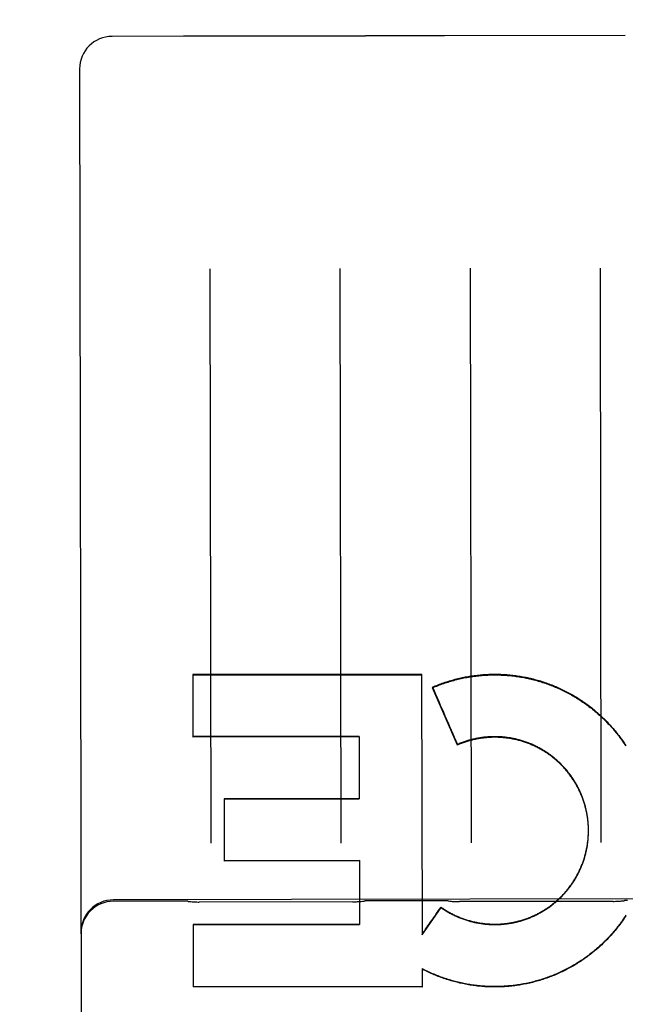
# Model space of a CAD drawing. Header units: inches. Extents: x 0 to 225, y 0 to 145.
# Tile 54 of 104: x 68.672 to 69.253, y 104.028 to 104.974. Entities that reach past the tile are written whole.
import ezdxf

# ---------------------------------------------------------------- set-up
doc = ezdxf.new("R2010")
doc.units = ezdxf.units.IN
doc.header["$LTSCALE"] = 12.3497320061
doc.header["$MEASUREMENT"] = 0
doc.linetypes.add('HIDDEN', pattern=[0.2, 0.1, -0.1])
doc.layers.get('0').update_dxf_attribs({"linetype": 'CONTINUOUS'})
for name, color, linetype in [('02___PRT_ALL_AXES', 7, 'CONTINUOUS'), ('DEFAULT_2', 8, 'HIDDEN'), ('DIMENSIONS', 7, 'CONTINUOUS')]:
    doc.layers.add(name, color=color, linetype=linetype)
doc.styles.get("Standard").update_dxf_attribs({"font": 'txt', "width": 0.8})
doc.dimstyles.new('DIMSTYLE_3', dxfattribs={"dimtxt": 1.030245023, "dimasz": 1.3208269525, "dimexe": 0.09, "dimexo": 0.07, "dimgap": 0.039, "dimtad": 0, "dimtih": 1, "dimtoh": 1, "dimzin": 4, "dimdsep": 46, "dimtxsty": 'Standard', "dimblk": '_FILLED', "dimblk1": '_FILLED', "dimblk2": '_FILLED', "dimcen": 0.09, "dimadec": 0, "dimazin": 0, "dimtfac": 1, "dimtofl": 0, "dimtmove": 0, "dimatfit": 3, "dimldrblk": '_FILLED', "dimfxl": 0, "dimtolj": 1, "dimtzin": 4, "dimarcsym": 0})

# ---------------------------------------------------------------- blocks, each defined once
blk = doc.blocks.new('_FILLED')
at = {"color": 0, "linetype": 'ByBlock'}
blk.add_solid([(0, 0), (-1, 0.2), (-1, -0.2)], dxfattribs=at)
blk = doc.blocks.new('*D17')
at = {"layer": 'DIMENSIONS', "color": 2, "linetype": 'Continuous'}
for p, q in [((61.3727230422, 105.0716635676), (61.3727230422, 109.4011328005)), ((61.3727230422, 109.4011328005), (62.5086342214, 109.4011328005)), ((61.3727230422, 103.9466635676), (61.3727230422, 101.3050096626))]:
    blk.add_line(p, q, dxfattribs=at)
at = {"layer": 'DIMENSIONS', "color": 2, "linetype": 'Continuous', "xscale": 1.3208269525, "yscale": 1.3208269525, "zscale": 1.3208269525}
for p, rotation in [((61.3727230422, 105.0716635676), 270), ((61.3727230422, 103.9466635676), 90)]:
    blk.add_blockref('_FILLED', p, dxfattribs=dict(at, rotation=rotation))
at = {"layer": 'DIMENSIONS', "color": 2, "linetype": 'Continuous', "insert": (63.0237567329, 109.916255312), "char_height": 1.030245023, "width": 3.2967840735, "attachment_point": 1, "line_spacing_factor": 0.9}
blk.add_mtext('1.13', dxfattribs=at)

msp = doc.modelspace()

# ---------------------------------------------------------------- linework, layer by layer
at = {"layer": '02___PRT_ALL_AXES', "color": 8, "linetype": 'HIDDEN'}
for p, q in [((68.829088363, 104.9584174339), (68.7603384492, 104.9583085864)), ((69.0033769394, 104.9586872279), (68.8297995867, 104.9584124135)), ((69.0790880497, 104.9588132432), (69.0040881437, 104.9586945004)), ((69.25337662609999, 104.9590830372), (69.0797992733, 104.9588082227)), ((69.5741511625, 104.1298202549), (68.7616521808, 104.1285338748)), ((68.83040433, 104.1272308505), (68.7616544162, 104.127122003)), ((68.9917684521, 104.126665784), (68.8440425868, 104.1264318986)), ((69.0804040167, 104.1276266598), (69.0054041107, 104.127507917)), ((69.2417681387, 104.1270615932), (69.09404227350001, 104.1268277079))]:
    msp.add_line(p, q, dxfattribs=at)
at = {"layer": 'DEFAULT_2', "color": 8, "linetype": 'HIDDEN'}
for p, q in [((68.8297995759, 104.9584124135), (68.829520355, 104.9584143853)), ((69.0036561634, 104.9586900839), (69.0033769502, 104.9586872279)), ((69.0797992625, 104.9588082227), (69.07952004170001, 104.9588101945)), ((68.7291379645, 104.9270091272), (68.7321386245, 103.0317425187)), ((68.8544420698, 104.7350301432), (68.855316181, 104.1829270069)), ((68.98031602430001, 104.1831249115), (68.9794419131, 104.7352280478)), ((69.1044417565, 104.7354259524), (69.1053158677, 104.1833228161)), ((69.230315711, 104.1835207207), (69.2294415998, 104.7356238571)), ((69.057695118, 104.3452955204), (68.837854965, 104.3450290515)), ((68.837854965, 104.3450290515), (68.8379503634, 104.2847738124)), ((68.8378560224, 104.3443611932), (69.05769617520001, 104.3446277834)), ((69.057695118, 104.3452955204), (69.0580912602, 104.0949092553)), ((69.0682151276, 104.3329488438), (69.0682161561, 104.3322992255)), ((69.0921361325, 104.2772786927), (69.0682161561, 104.3322992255)), ((68.9977892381, 104.285611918), (68.83794943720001, 104.2853588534)), ((68.9977901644, 104.285026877), (68.8379503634, 104.2847738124)), ((68.9977892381, 104.285611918), (68.9978845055, 104.2254394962)), ((69.0921352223, 104.2778536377), (69.0921361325, 104.2772786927)), ((68.9978836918, 104.2259534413), (68.8680438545, 104.2257478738)), ((68.8680438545, 104.2257478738), (68.86813900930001, 104.1656465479)), ((68.8680446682, 104.2252339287), (68.9978845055, 104.2254394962)), ((69.2179663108, 104.1975316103), (69.2179311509, 104.1989676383)), ((69.2179913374, 104.1965461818), (69.21796647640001, 104.1979855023)), ((69.2179834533, 104.1926035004), (69.2180006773, 104.1940552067)), ((69.2180055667, 104.1955605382), (69.2179910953, 104.1970030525)), ((69.2180016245, 104.1935890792), (69.2180083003, 104.1953788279)), ((69.2180090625, 104.1948971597), (69.2180050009, 104.1960204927)), ((69.2180089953, 104.1945747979), (69.2180090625, 104.1948971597)), ((68.9979781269, 104.1663066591), (68.8681382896, 104.1661010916)), ((68.99797884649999, 104.1658521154), (68.86813900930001, 104.1656465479)), ((68.9979781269, 104.1663066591), (68.9980756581, 104.1047043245)), ((69.0580912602, 104.0949092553), (69.0763663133, 104.1210632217)), ((69.0763656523, 104.1214807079), (69.0763663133, 104.1210632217)), ((68.9980750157, 104.1051100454), (68.8382352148, 104.1048569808)), ((68.8382352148, 104.1048569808), (68.8383301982, 104.0448638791)), ((68.8382358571, 104.1044512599), (68.9980756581, 104.1047043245)), ((69.05814247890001, 104.0624200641), (69.0581704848, 104.044753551)), ((69.0630920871, 104.0595520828), (69.0581430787, 104.062041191)), ((69.0630914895, 104.0599295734), (69.0630920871, 104.0595520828)), ((69.0581704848, 104.044753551), (68.8383301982, 104.0448638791))]:
    msp.add_line(p, q, dxfattribs=at)
for points in [[(69.0682151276, 104.3329488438), (69.0695325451, 104.3335147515), (69.07085515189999, 104.3340679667), (69.0721830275, 104.3346085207), (69.0735159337, 104.335136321), (69.0748536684, 104.3356512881), (69.07619620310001, 104.3361534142), (69.07754351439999, 104.3366426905), (69.0788953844, 104.3371190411), (69.08025160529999, 104.3375823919), (69.0816121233, 104.338032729), (69.0829768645, 104.3384700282), (69.0843456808, 104.3388942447), (69.0857184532, 104.3393053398), (69.0870950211, 104.33970327), (69.0884751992, 104.3400879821), (69.089858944, 104.3404594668), (69.0912462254, 104.3408177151), (69.0926368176, 104.3411626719), (69.09403049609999, 104.3414942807), (69.0954272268, 104.3418125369), (69.0968269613, 104.3421174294), (69.0982295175, 104.3424089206), (69.09963474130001, 104.3426869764), (69.1010425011, 104.3429515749), (69.10245263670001, 104.3432026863), (69.1038650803, 104.3434403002), (69.1052797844, 104.3436644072), (69.10669652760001, 104.3438749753), (69.1081150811, 104.3440719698), (69.1095354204, 104.3442553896), (69.11095751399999, 104.3444252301), (69.11238115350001, 104.3445814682), (69.1138061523, 104.344724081), (69.11523241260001, 104.3448530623), (69.11665980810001, 104.3449684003), (69.1180882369, 104.345070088), (69.1195176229, 104.3451581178), (69.1209477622, 104.34523248), (69.1223784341, 104.345293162), (69.1238096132, 104.3453401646), (69.1252412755, 104.3453734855), (69.1266731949, 104.345393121), (69.1281051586, 104.3453990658), (69.1295371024, 104.3453913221), (69.1309689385, 104.3453698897), (69.1324005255, 104.3453347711), (69.13383175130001, 104.3452859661), (69.1352624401, 104.3452234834), (69.1366923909, 104.3451473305), (69.13812156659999, 104.3450575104), (69.1395499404, 104.3449540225), (69.1409772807, 104.3448368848), (69.1424033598, 104.3447061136), (69.14382813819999, 104.3445617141), (69.145251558, 104.3444036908), (69.1466734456, 104.3442320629), (69.1480936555, 104.3440468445), (69.1495120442, 104.3438480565), (69.15092843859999, 104.3436357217), (69.1523427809, 104.343409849), (69.1537550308, 104.3431704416), (69.1551649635, 104.3429175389), (69.1565723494, 104.3426511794), (69.1579771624, 104.3423713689), (69.1593793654, 104.3420781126), (69.16077876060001, 104.3417714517), (69.162175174, 104.3414514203), (69.1635684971, 104.341118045), (69.1649585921, 104.3407713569), (69.1663453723, 104.3404113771), (69.1677287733, 104.3400381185), (69.1691085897, 104.3396516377), (69.1704846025, 104.3392519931), (69.1718567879, 104.3388391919), (69.17322512, 104.3384132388), (69.1745893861, 104.3379741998), (69.1759493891, 104.3375221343), (69.177305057, 104.3370570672), (69.178656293, 104.3365790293), (69.1800029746, 104.3360880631), (69.1813450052, 104.335584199), (69.1826822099, 104.335067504), (69.184014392, 104.3345380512), (69.18534152, 104.3339958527), (69.1866635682, 104.3334409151), (69.1879803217, 104.3328733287), (69.1892915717, 104.332293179), (69.1905972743, 104.3317004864), (69.1918973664, 104.3310952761), (69.1931916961, 104.3304776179), (69.19448013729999, 104.3298475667), (69.1957625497, 104.3292051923), (69.1970387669, 104.3285505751), (69.1983087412, 104.3278837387), (69.19957243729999, 104.3272046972), (69.2008296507, 104.3265135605), (69.2020801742, 104.3258104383), (69.2033239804, 104.3250953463), (69.2045610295, 104.3243683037), (69.2057911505, 104.32362941), (69.2070141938, 104.3228787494), (69.2082300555, 104.3221163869), (69.2094386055, 104.3213424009), (69.2106397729, 104.3205568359), (69.2118335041, 104.3197597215), (69.2130196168, 104.3189511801), (69.2141979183, 104.3181313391), (69.2153683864, 104.3173002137), (69.2165309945, 104.3164578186), (69.217685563, 104.3156042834), (69.2188319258, 104.3147397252), (69.2199700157, 104.3138641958), (69.221099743, 104.3129777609), (69.222221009, 104.3120804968), (69.223333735, 104.3111724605), (69.2244377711, 104.3102537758), (69.22553295, 104.3093245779), (69.2266192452, 104.308384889), (69.2276966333, 104.3074347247), (69.2287649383, 104.3064742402), (69.2298239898, 104.3055035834), (69.23087374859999, 104.3045227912), (69.2319141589, 104.3035319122), (69.2329451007, 104.3025310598), (69.23396647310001, 104.3015203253), (69.2349781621, 104.300499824), (69.2359800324, 104.2994696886), (69.2369720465, 104.2984299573), (69.2379541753, 104.2973806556), (69.2389262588, 104.296321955), (69.2398881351, 104.2952540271), (69.2408397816, 104.2941768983), (69.24178116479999, 104.2930906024), (69.24271215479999, 104.291995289), (69.2436326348, 104.290891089), (69.2445425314, 104.2897780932), (69.2454417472, 104.2886564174), (69.2463302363, 104.2875261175), (69.2472079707, 104.2863872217), (69.2480747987, 104.2852399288), (69.2489305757, 104.2840844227), (69.2497752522, 104.2829207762), (69.2506087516, 104.2817490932), (69.2514310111, 104.2805694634), (69.2522419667, 104.2793819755), (69.2530415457, 104.2781867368), (69.2538296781, 104.2769838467)], [(69.0682161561, 104.3322992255), (69.0695414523, 104.3328676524), (69.0708720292, 104.3334232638), (69.0722079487, 104.3339660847), (69.0735490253, 104.3344960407), (69.0748951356, 104.3350130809), (69.0762461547, 104.3355171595), (69.0776019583, 104.336008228), (69.0789624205, 104.3364862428), (69.08032741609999, 104.336951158), (69.0816968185, 104.3374029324), (69.0830705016, 104.3378415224), (69.0844483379, 104.3382668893), (69.0858302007, 104.3386789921), (69.0872159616, 104.3390777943), (69.08860549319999, 104.3394632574), (69.0899986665, 104.3398353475), (69.0913953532, 104.3401940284), (69.0927954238, 104.3405392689), (69.0941987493, 104.3408710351), (69.0956051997, 104.3411892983), (69.09701464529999, 104.3414940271), (69.0984269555, 104.3417851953), (69.0998420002, 104.3420627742), (69.1012596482, 104.3423267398), (69.1026797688, 104.342577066), (69.1041022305, 104.3428137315), (69.1055269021, 104.3430367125), (69.1069536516, 104.3432459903), (69.1083823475, 104.3434415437), (69.1098128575, 104.3436233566), (69.1112450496, 104.3437914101), (69.1126787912, 104.3439456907), (69.11411395, 104.3440861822), (69.1155503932, 104.3442128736), (69.1169879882, 104.3443257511), (69.118426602, 104.3444248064), (69.1198661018, 104.3445100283), (69.12130635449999, 104.3445814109), (69.12274722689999, 104.3446389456), (69.1241885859, 104.344682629), (69.1256302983, 104.3447124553), (69.1270722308, 104.3447284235), (69.1285142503, 104.3447305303), (69.1299562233, 104.3447187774), (69.1313980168, 104.3446931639), (69.1328394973, 104.3446536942), (69.1342805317, 104.3446003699), (69.13572098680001, 104.344533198), (69.1371607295, 104.3444521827), (69.1385996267, 104.3443573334), (69.1400375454, 104.3442486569), (69.1414743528, 104.3441261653), (69.14290991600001, 104.3439898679), (69.1443441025, 104.3438397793), (69.1457767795, 104.3436759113), (69.1472078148, 104.3434982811), (69.148637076, 104.3433069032), (69.1500644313, 104.3431017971), (69.1514897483, 104.3428829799), (69.1529128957, 104.3426504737), (69.1543337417, 104.3424042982), (69.1557521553, 104.3421444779), (69.157168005, 104.341871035), (69.1585811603, 104.3415839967), (69.1599914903, 104.3412833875), (69.161398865, 104.3409692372), (69.162803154, 104.3406415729), (69.1642042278, 104.3403004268), (69.1656019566, 104.3399458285), (69.1669962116, 104.3395778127), (69.16838686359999, 104.3391964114), (69.1697737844, 104.3388016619), (69.1711568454, 104.3383935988), (69.1725359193, 104.3379722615), (69.173910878, 104.3375376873), (69.1752815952, 104.337089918), (69.1766479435, 104.3366289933), (69.1780097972, 104.3361549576), (69.17936702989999, 104.3356678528), (69.1807195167, 104.3351677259), (69.1820671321, 104.3346546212), (69.1834097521, 104.3341285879), (69.184747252, 104.3335896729), (69.1860795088, 104.3330379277), (69.18740639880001, 104.3324734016), (69.1887278, 104.3318961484), (69.1900435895, 104.3313062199), (69.19135364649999, 104.3307036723), (69.1926578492, 104.3300885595), (69.1939560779, 104.32946094), (69.1952482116, 104.3288208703), (69.1965341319, 104.328168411), (69.197813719, 104.327503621), (69.1990868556, 104.3268265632), (69.2003534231, 104.3261372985), (69.2016133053, 104.3254358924), (69.20286638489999, 104.324722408), (69.2041125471, 104.3239969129), (69.2053516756, 104.3232594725), (69.206583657, 104.3225101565), (69.20780837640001, 104.3217490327), (69.2090257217, 104.3209761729), (69.2102355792, 104.3201916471), (69.2114378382, 104.3193955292), (69.21263238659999, 104.3185878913), (69.21381911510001, 104.3177688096), (69.2149979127, 104.3169383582), (69.2161686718, 104.3160966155), (69.21733128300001, 104.3152436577), (69.21848564, 104.3143795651), (69.219631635, 104.313504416), (69.2207691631, 104.312618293), (69.2218981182, 104.3117212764), (69.223018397, 104.3108134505), (69.2241298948, 104.3098948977), (69.2252325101, 104.3089657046), (69.2263261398, 104.3080259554), (69.22741068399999, 104.3070757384), (69.2284860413, 104.3061151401), (69.2295521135, 104.3051442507), (69.2306088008, 104.3041631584), (69.231656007, 104.3031719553), (69.2326936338, 104.3021707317), (69.2337215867, 104.3011595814), (69.2347397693, 104.3001385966), (69.235748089, 104.299107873), (69.2367464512, 104.2980675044), (69.2377347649, 104.2970175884), (69.2387129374, 104.2959582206), (69.23968087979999, 104.2948895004), (69.2406385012, 104.2938115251), (69.2415857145, 104.2927243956), (69.24252243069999, 104.2916282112), (69.2434485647, 104.2905230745), (69.24436402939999, 104.2894090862), (69.2452687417, 104.2882863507), (69.2461626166, 104.2871549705), (69.24704557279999, 104.2860150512), (69.24791752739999, 104.2848666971), (69.2487784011, 104.2837100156), (69.249628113, 104.2825451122), (69.2504665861, 104.2813720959), (69.2512937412, 104.2801910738), (69.25210950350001, 104.2790021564), (69.2529137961, 104.2778054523), (69.2537065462, 104.2766010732)], [(69.21793048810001, 104.1985167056), (69.2178851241, 104.1999492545), (69.217828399, 104.2009303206), (69.21776097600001, 104.2019107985), (69.2176828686, 104.2028905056), (69.2175940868, 104.2038692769), (69.21749464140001, 104.204847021), (69.2173845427, 104.2058236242), (69.2172638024, 104.2067989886), (69.2171324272, 104.2077730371), (69.2169904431, 104.2087455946), (69.2168378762, 104.2097164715), (69.2166747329, 104.2106856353), (69.21650101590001, 104.2116530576), (69.21631676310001, 104.2126185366), (69.2161220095, 104.2135818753), (69.2159167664, 104.2145430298), (69.215701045, 104.2155019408), (69.2154748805, 104.2164584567), (69.2152383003, 104.2174124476), (69.2149913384, 104.2183637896), (69.2147340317, 104.2193123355), (69.2144663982, 104.2202580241), (69.2141884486, 104.2212008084), (69.2139002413, 104.2221404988), (69.2136018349, 104.2230768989), (69.21329323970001, 104.2240099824), (69.2129744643, 104.2249397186), (69.2126455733, 104.2258659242), (69.2123066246, 104.2267884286), (69.2119576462, 104.2277071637), (69.2115986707, 104.2286220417), (69.2112297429, 104.2295329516), (69.2108508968, 104.2304398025), (69.21046219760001, 104.2313424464), (69.2100637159, 104.2322407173), (69.2096554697, 104.2331345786), (69.2092374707, 104.2340240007), (69.2088098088, 104.2349087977), (69.2083725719, 104.2357887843), (69.2079257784, 104.2366639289), (69.2074694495, 104.2375341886), (69.2070036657, 104.2383994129), (69.2065284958, 104.2392594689), (69.2060439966, 104.2401142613), (69.2055502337, 104.2409636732), (69.2050472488, 104.2418076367), (69.20453507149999, 104.2426460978), (69.2040138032, 104.2434788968), (69.2034835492, 104.2443058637), (69.20294432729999, 104.2451269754), (69.20239615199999, 104.2459422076), (69.2018391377, 104.2467513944), (69.2012733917, 104.2475543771), (69.20069895, 104.2483511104), (69.20011585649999, 104.2491415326), (69.19952419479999, 104.2499255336), (69.1989240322, 104.2507030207), (69.1983154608, 104.2514738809), (69.197698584, 104.2522379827), (69.197073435, 104.2529952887), (69.1964400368, 104.2537457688), (69.1957985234, 104.2544892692), (69.1951490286, 104.2552256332), (69.194491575, 104.25595484), (69.19382618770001, 104.2566768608), (69.1931529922, 104.257391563), (69.1924720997, 104.2580988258), (69.1917835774, 104.2587985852), (69.1910875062, 104.259490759), (69.190383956, 104.2601752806), (69.1896729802, 104.2608520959), (69.1889547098, 104.2615210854), (69.1882292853, 104.2621821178), (69.1874967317, 104.2628351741), (69.1867570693, 104.2634802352), (69.186010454, 104.2641171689), (69.1852570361, 104.2647458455), (69.1844968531, 104.2653662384), (69.1837299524, 104.265978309), (69.1829564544, 104.2665819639), (69.18217645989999, 104.267177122), (69.1813900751, 104.2677637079), (69.18059742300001, 104.26834163), (69.1797985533, 104.2689108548), (69.1789935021, 104.2694713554), (69.1781824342, 104.2700230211), (69.1773655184, 104.2705657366), (69.1765427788, 104.2710994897), (69.1757142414, 104.2716242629), (69.17488006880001, 104.2721399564), (69.1740404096, 104.2726464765), (69.17319533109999, 104.2731437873), (69.1723449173, 104.2736318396), (69.17148926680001, 104.2741105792), (69.1706284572, 104.2745799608), (69.169762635, 104.2750399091), (69.1688919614, 104.2754903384), (69.1680164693, 104.2759312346), (69.1671361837, 104.2763625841), (69.1662512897, 104.2767842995), (69.16536196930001, 104.2771962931), (69.1644682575, 104.2775985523), (69.16357020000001, 104.2779910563), (69.1626679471, 104.2783737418), (69.1617616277, 104.278746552), (69.1608513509, 104.2791094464), (69.1599372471, 104.2794623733), (69.1590193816, 104.2798053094), (69.1580978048, 104.2801382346), (69.1571726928, 104.2804610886), (69.1562442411, 104.280773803), (69.1553124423, 104.2810763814), (69.1543772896, 104.2813688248), (69.1534389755, 104.2816510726), (69.1524976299, 104.2819230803), (69.1515534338, 104.2821848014), (69.1506065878, 104.282436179), (69.14965716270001, 104.2826772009), (69.1487052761, 104.2829078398), (69.1477509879, 104.2831280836), (69.1467943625, 104.2833379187), (69.1458355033, 104.2835373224), (69.1448744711, 104.2837262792), (69.1439114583, 104.2839047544), (69.1429466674, 104.2840727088), (69.1419801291, 104.2842301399), (69.1410118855, 104.2843770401), (69.1400421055, 104.2845133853), (69.1390709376, 104.2846391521), (69.1380984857, 104.2847543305), (69.1371248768, 104.2848589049), (69.1361501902, 104.2849528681), (69.13517448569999, 104.2850362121), (69.1341979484, 104.2851089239), (69.1332207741, 104.2851709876), (69.13224298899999, 104.2852224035), (69.131264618, 104.2852631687), (69.1302858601, 104.2852932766), (69.1293069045, 104.2853127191), (69.1283278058, 104.2853214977), (69.1273486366, 104.2853196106), (69.1263695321, 104.2853070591), (69.1253906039, 104.2852838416), (69.1244119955, 104.2852499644), (69.1234338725, 104.2852054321), (69.1224562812, 104.2851502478), (69.1214792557, 104.2850844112), (69.1205029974, 104.2850079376), (69.11952770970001, 104.2849208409), (69.1185534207, 104.2848231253), (69.1175801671, 104.2847147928), (69.1166081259, 104.2845958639), (69.1156374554, 104.2844663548), (69.11466824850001, 104.2843262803), (69.1137006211, 104.2841756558), (69.1127346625, 104.2840144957), (69.1117704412, 104.2838428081), (69.11080813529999, 104.283660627), (69.1098479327, 104.2834679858), (69.1088898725, 104.2832648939), (69.1079340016, 104.2830513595), (69.10698048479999, 104.2828274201), (69.1060294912, 104.2825931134), (69.1050810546, 104.2823484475), (69.1041351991, 104.2820934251), (69.1031921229, 104.2818280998), (69.1022519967, 104.2815525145), (69.1013149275, 104.2812667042), (69.1003810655, 104.2809707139), (69.0994504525, 104.2806645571), (69.09852311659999, 104.2803482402), (69.09759924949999, 104.2800218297), (69.0966790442, 104.2796853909), (69.0957625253, 104.2793389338), (69.0948497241, 104.2789824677), (69.0939408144, 104.2786160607), (69.0930360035, 104.278239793), (69.0921352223, 104.2778536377)], [(69.21788387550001, 104.1995013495), (69.2178264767, 104.2004854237), (69.21775830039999, 104.2014688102), (69.21767935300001, 104.2024513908), (69.2175896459, 104.2034330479), (69.2174891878, 104.2044136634), (69.2173779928, 104.2053931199), (69.21725607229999, 104.2063712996), (69.2171234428, 104.2073480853), (69.2169801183, 104.2083233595), (69.216826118, 104.2092970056), (69.2166614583, 104.2102689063), (69.2164861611, 104.2112389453), (69.2163002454, 104.2122070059), (69.2161037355, 104.2131729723), (69.2158966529, 104.2141367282), (69.21567902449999, 104.2150981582), (69.2154508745, 104.2160571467), (69.2152122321, 104.2170135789), (69.2149631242, 104.2179673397), (69.21470358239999, 104.2189183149), (69.2144336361, 104.2198663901), (69.2141533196, 104.220811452), (69.2138626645, 104.2217533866), (69.21356170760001, 104.2226920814), (69.2132504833, 104.2236274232), (69.21292903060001, 104.2245593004), (69.2125973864, 104.2254876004), (69.2122555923, 104.2264122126), (69.2119036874, 104.2273330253), (69.2115417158, 104.2282499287), (69.2111697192, 104.229162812), (69.2107877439, 104.2300715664), (69.2103958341, 104.2309760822), (69.2099940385, 104.2318762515), (69.2095824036, 104.2327719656), (69.2091609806, 104.2336631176), (69.2087298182, 104.2345495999), (69.20828897, 104.235431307), (69.20783848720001, 104.2363081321), (69.2073784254, 104.2371799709), (69.2069088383, 104.2380467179), (69.2064297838, 104.23890827), (69.2059413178, 104.2397645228), (69.2054435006, 104.2406153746), (69.2049363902, 104.2414607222), (69.2044200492, 104.2423004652), (69.2038945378, 104.2431345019), (69.2033599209, 104.2439627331), (69.2028162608, 104.2447850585), (69.20226362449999, 104.2456013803), (69.2017020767, 104.2464115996), (69.2011316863, 104.2472156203), (69.2005525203, 104.2480133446), (69.1999646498, 104.2488046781), (69.1993681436, 104.2495895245), (69.1987630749, 104.2503677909), (69.1981495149, 104.2511393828), (69.1975275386, 104.2519042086), (69.1968972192, 104.2526621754), (69.1962586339, 104.2534131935), (69.1956118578, 104.2541571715), (69.19495696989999, 104.2548940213), (69.1942940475, 104.2556236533), (69.1936231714, 104.2563459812), (69.1929444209, 104.2570609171), (69.1922578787, 104.2577683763), (69.1915636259, 104.2584682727), (69.1908617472, 104.2591605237), (69.19015232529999, 104.2598450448), (69.18943544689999, 104.2605217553), (69.1887111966, 104.2611905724), (69.1879796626, 104.2618514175), (69.1872409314, 104.2625042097), (69.186495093, 104.2631488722), (69.1857422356, 104.2637853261), (69.18498245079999, 104.2644134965), (69.1842158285, 104.2650333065), (69.183442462, 104.2656446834), (69.1826624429, 104.2662475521), (69.1818758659, 104.2668418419), (69.1810828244, 104.2674274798), (69.1802834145, 104.2680043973), (69.1794777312, 104.2685725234), (69.1786658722, 104.2691317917), (69.1778479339, 104.2696821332), (69.1770240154, 104.2702234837), (69.1761942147, 104.2707557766), (69.17535863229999, 104.2712789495), (69.1745173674, 104.2717929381), (69.1736705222, 104.2722976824), (69.1728181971, 104.27279312), (69.1719604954, 104.2732791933), (69.1710975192, 104.2737558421), (69.1702293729, 104.2742230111), (69.16935615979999, 104.2746806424), (69.1684779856, 104.2751286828), (69.1675949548, 104.2755670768), (69.1667071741, 104.2759957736), (69.1658147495, 104.2764147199), (69.1649177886, 104.2768238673), (69.16401639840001, 104.2772231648), (69.1631106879, 104.2776125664), (69.16220076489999, 104.2779920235), (69.1612867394, 104.2783614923), (69.1603687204, 104.2787209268), (69.1594468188, 104.2790702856), (69.1585211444, 104.2794095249), (69.1575918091, 104.2797386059), (69.1566589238, 104.2800574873), (69.1557226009, 104.2803661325), (69.1547829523, 104.2806645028), (69.1538400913, 104.2809525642), (69.1528941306, 104.2812302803), (69.1519451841, 104.2814976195), (69.1509933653, 104.2817545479), (69.1500387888, 104.2820010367), (69.1490815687, 104.2822370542), (69.1481218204, 104.2824625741), (69.1471596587, 104.2826775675), (69.14619519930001, 104.2828820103), (69.1452285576, 104.2830758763), (69.1442598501, 104.2832591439), (69.14328919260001, 104.2834317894), (69.1423167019, 104.2835937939), (69.1413424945, 104.2837451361), (69.1403666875, 104.2838857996), (69.1393893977, 104.2840157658), (69.13841074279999, 104.2841350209), (69.13743083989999, 104.2842435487), (69.1364498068, 104.2843413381), (69.1354677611, 104.2844283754), (69.1344848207, 104.2845046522), (69.1335011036, 104.2845701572), (69.1325167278, 104.2846248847), (69.1315318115, 104.2846688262), (69.13054647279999, 104.2847019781), (69.12956083, 104.2847243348), (69.12857500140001, 104.2847358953), (69.1275891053, 104.2847366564), (69.12660326, 104.28472662), (69.12561758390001, 104.2847057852), (69.1246321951, 104.2846741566), (69.123647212, 104.284631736), (69.12266275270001, 104.2845785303), (69.1216789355, 104.2845145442), (69.1206958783, 104.2844397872), (69.1197136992, 104.2843542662), (69.11873251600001, 104.2842579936), (69.11775244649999, 104.2841509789), (69.11677360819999, 104.2840332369), (69.1157961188, 104.2839047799), (69.1148200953, 104.2837656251), (69.11384565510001, 104.2836157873), (69.1128729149, 104.2834552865), (69.1119019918, 104.2832841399), (69.1109330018, 104.2831023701), (69.1099660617, 104.2829099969), (69.1090012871, 104.2827070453), (69.1080387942, 104.2824935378), (69.10707869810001, 104.2822695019), (69.1061211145, 104.2820349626), (69.1051661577, 104.2817899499), (69.1042139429, 104.2815344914), (69.1032645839, 104.2812686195), (69.102318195, 104.2809923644), (69.1013748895, 104.280705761), (69.1004347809, 104.2804088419), (69.0994979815, 104.2801016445), (69.0985646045, 104.2797842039), (69.09763476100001, 104.27945656), (69.0967085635, 104.2791187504), (69.0957861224, 104.2787708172), (69.094867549, 104.2784128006), (69.0939529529, 104.2780447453), (69.0930424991, 104.2776667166), (69.0921361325, 104.2772786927)], [(69.0763656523, 104.1214807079), (69.0771718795, 104.1209219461), (69.0779840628, 104.1203720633), (69.07880226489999, 104.119831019), (69.07962629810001, 104.1192989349), (69.0804560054, 104.1187759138), (69.08129135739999, 104.118261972), (69.0821323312, 104.1177571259), (69.0829787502, 104.1172614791), (69.0838304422, 104.1167751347), (69.0846873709, 104.1162981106), (69.0855494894, 104.1158304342), (69.086416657, 104.1153721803), (69.0872887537, 104.1149234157), (69.0881656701, 104.1144841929), (69.08904727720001, 104.1140545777), (69.0899335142, 104.1136345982), (69.0908243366, 104.1132242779), (69.0917195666, 104.1128236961), (69.0926190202, 104.1124329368), (69.0935226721, 104.1120520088), (69.0944304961, 104.1116809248), (69.0953423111, 104.1113197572), (69.09625794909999, 104.1109685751), (69.0971773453, 104.1106274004), (69.0981004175, 104.1102962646), (69.0990270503, 104.1099752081), (69.0999571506, 104.109664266), (69.1008905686, 104.1093634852), (69.10182713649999, 104.109072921), (69.1027668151, 104.1087925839), (69.103709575, 104.108522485), (69.1046552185, 104.1082626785), (69.1056035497, 104.1080132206), (69.1065545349, 104.1077741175), (69.10750813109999, 104.1075453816), (69.1084641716, 104.1073270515), (69.1094225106, 104.1071191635), (69.1103830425, 104.1069217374), (69.1113456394, 104.1067348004), (69.1123102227, 104.1065583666), (69.1132767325, 104.1063924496), (69.1142449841, 104.1062370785), (69.1152147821, 104.106092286), (69.1161860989, 104.1059580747), (69.1171589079, 104.1058344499), (69.1181330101, 104.1057214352), (69.1191082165, 104.105619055), (69.1200844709, 104.1055273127), (69.12106169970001, 104.1054462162), (69.122039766, 104.1053757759), (69.1230185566, 104.1053160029), (69.12399792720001, 104.105266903), (69.124977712, 104.1052284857), (69.1259578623, 104.1052007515), (69.1269383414, 104.1051837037), (69.1279189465, 104.1051773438), (69.12889947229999, 104.1051816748), (69.1298798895, 104.1051966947), (69.1308601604, 104.1052224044), (69.13184010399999, 104.1052587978), (69.13281955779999, 104.1053058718), (69.13379842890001, 104.1053636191), (69.1347766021, 104.1054320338), (69.135753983, 104.1055111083), (69.1367304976, 104.1056008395), (69.1377059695, 104.1057012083), (69.1386802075, 104.1058121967), (69.1396531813, 104.1059337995), (69.1406248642, 104.1060660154), (69.1415950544, 104.1062088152), (69.1425635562, 104.1063621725), (69.14353032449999, 104.1065260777), (69.144495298, 104.1067005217), (69.1454583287, 104.1068854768), (69.1464192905, 104.1070809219), (69.1473780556, 104.1072868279), (69.148334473, 104.1075031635), (69.14928848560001, 104.1077299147), (69.15024005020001, 104.1079670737), (69.1511889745, 104.1082145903), (69.15213506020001, 104.1084724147), (69.1530782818, 104.1087405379), (69.154018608, 104.1090189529), (69.15495585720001, 104.1093076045), (69.1558898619, 104.1096064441), (69.1568205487, 104.1099154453), (69.15774782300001, 104.110234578), (69.1586715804, 104.1105638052), (69.1595917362, 104.1109030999), (69.1605081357, 104.1112524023), (69.1614206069, 104.1116116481), (69.162329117, 104.1119808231), (69.1632336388, 104.1123599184), (69.1641339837, 104.1127488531), (69.1650299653, 104.1131475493), (69.1659215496, 104.1135559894), (69.1668086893, 104.1139741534), (69.1676912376, 104.1144019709), (69.168569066, 104.1148393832), (69.1694420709, 104.1152863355), (69.1703101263, 104.1157427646), (69.1711731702, 104.1162086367), (69.1720311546, 104.116683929), (69.1728839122, 104.1171685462), (69.1737312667, 104.1176623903), (69.1745731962, 104.1181654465), (69.1754096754, 104.118677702), (69.1762405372, 104.1191990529), (69.1770656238, 104.1197294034), (69.17788488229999, 104.1202687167), (69.1786982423, 104.1208169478), (69.1795055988, 104.1213740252), (69.180306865, 104.1219398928), (69.18110191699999, 104.1225144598), (69.1818906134, 104.1230976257), (69.1826729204, 104.1236893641), (69.1834488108, 104.1242896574), (69.18421812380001, 104.124898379), (69.1849806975, 104.1255154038), (69.185736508, 104.1261407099), (69.18648552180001, 104.1267742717), (69.1872276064, 104.127415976), (69.18796264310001, 104.1280657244), (69.1886905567, 104.1287234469), (69.1894112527, 104.1293890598), (69.1901246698, 104.1300625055), (69.1908307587, 104.1307437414), (69.1915293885, 104.1314326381), (69.192220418, 104.132129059), (69.1929038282, 104.1328329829), (69.1935795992, 104.1335443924), (69.1942475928, 104.1342631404), (69.1949076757, 104.1349890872), (69.1955598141, 104.1357221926), (69.1962039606, 104.1364624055), (69.1968400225, 104.1372096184), (69.1974679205, 104.1379637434), (69.198087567, 104.1387246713), (69.19869885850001, 104.1394922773), (69.1993017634, 104.1402665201), (69.19989625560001, 104.1410473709), (69.2004822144, 104.141834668), (69.20105951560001, 104.1426282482), (69.2016281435, 104.1434280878), (69.2021880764, 104.1442341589), (69.2027392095, 104.1450463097), (69.2032814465, 104.1458644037), (69.2038147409, 104.1466883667), (69.2043390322, 104.1475181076), (69.2048542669, 104.148353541), (69.2053603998, 104.1491945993), (69.2058573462, 104.1500411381), (69.2063450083, 104.1508929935), (69.2068233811, 104.1517501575), (69.20729246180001, 104.1526126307), (69.2077521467, 104.1534802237), (69.2082023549, 104.1543527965), (69.2086430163, 104.1552302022), (69.209074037, 104.1561122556), (69.2094954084, 104.1569989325), (69.2099071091, 104.1578901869), (69.2103090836, 104.1587858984), (69.2107012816, 104.1596859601), (69.2110836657, 104.1605902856), (69.2114562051, 104.1614988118), (69.2118188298, 104.1624113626), (69.21217146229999, 104.163327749), (69.2125140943, 104.1642479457), (69.2128467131, 104.165171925), (69.213169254, 104.1660995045), (69.2134816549, 104.167030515), (69.213783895, 104.1679648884), (69.2140759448, 104.1689025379), (69.214357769, 104.1698433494), (69.2146293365, 104.170787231), (69.2148906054, 104.1717340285), (69.2151415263, 104.1726835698), (69.2153820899, 104.1736358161), (69.21561228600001, 104.1745907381), (69.2158320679, 104.1755481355), (69.21604138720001, 104.1765078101), (69.216240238, 104.1774697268), (69.2164286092, 104.1784338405), (69.2166064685, 104.1793999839), (69.2167737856, 104.180368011), (69.2169305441, 104.1813378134), (69.2170767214, 104.1823092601), (69.2172123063, 104.1832822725), (69.2173372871, 104.1842567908), (69.217451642, 104.1852326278), (69.2175553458, 104.186209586), (69.2176483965, 104.187187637), (69.2177307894, 104.1881667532), (69.2178025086, 104.1891467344), (69.21786353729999, 104.19012739), (69.21791387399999, 104.1911086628), (69.2179535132, 104.1920904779), (69.21798244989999, 104.1930726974)], [(69.0763663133, 104.1210632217), (69.0771768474, 104.1205019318), (69.077993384, 104.1199496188), (69.0788159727, 104.1194062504), (69.0796444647, 104.1188719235), (69.0804787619, 104.118346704), (69.0813187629, 104.1178306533), (69.08216436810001, 104.1173238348), (69.08301547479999, 104.1168263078), (69.0838719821, 104.1163381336), (69.0847337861, 104.1158593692), (69.0856007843, 104.1153900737), (69.0864728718, 104.1149303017), (69.0873499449, 104.1144801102), (69.08823189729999, 104.1140395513), (69.0891186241, 104.1136086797), (69.0900100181, 104.1131875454), (69.0909059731, 104.1127762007), (69.09180638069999, 104.1123746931), (69.0927111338, 104.1119830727), (69.0936201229, 104.1116013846), (69.0945332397, 104.1112296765), (69.09545037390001, 104.1108679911), (69.0963714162, 104.1105163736), (69.0972962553, 104.1101748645), (69.098224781, 104.1098435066), (69.099156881, 104.1095223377), (69.1000924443, 104.1092113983), (69.1010313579, 104.1089107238), (69.1019735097, 104.1086203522), (69.1029187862, 104.1083403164), (69.1038670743, 104.108070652), (69.1048182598, 104.1078113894), (69.1057722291, 104.1075625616), (69.1067288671, 104.1073241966), (69.10768805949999, 104.1070963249), (69.1086496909, 104.1068789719), (69.1096136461, 104.1066721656), (69.1105798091, 104.106475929), (69.11154806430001, 104.1062902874), (69.11251829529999, 104.1061152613), (69.1134903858, 104.1059508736), (69.1144642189, 104.1057971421), (69.1154396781, 104.1056540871), (69.116416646, 104.1055217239), (69.1173950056, 104.1054000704), (69.1183746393, 104.1052891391), (69.1193554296, 104.1051889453), (69.1203372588, 104.1050994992), (69.1213200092, 104.1050208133), (69.1223035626, 104.1049528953), (69.1232878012, 104.1048957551), (69.1242726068, 104.1048493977), (69.1252578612, 104.1048138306), (69.1262434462, 104.1047890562), (69.1272292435, 104.1047750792), (69.1282151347, 104.1047718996), (69.1292010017, 104.1047795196), (69.130186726, 104.1047979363), (69.13117218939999, 104.1048271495), (69.1321572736, 104.1048671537), (69.1331418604, 104.1049179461), (69.1341258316, 104.1049795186), (69.1351090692, 104.1050518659), (69.1360914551, 104.1051349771), (69.1370728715, 104.1052288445), (69.1380532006, 104.1053334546), (69.1390323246, 104.1054487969), (69.1400101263, 104.1055748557), (69.1409864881, 104.1057116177), (69.14196129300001, 104.1058590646), (69.1429344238, 104.1060171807), (69.143905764, 104.1061859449), (69.1448751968, 104.1063653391), (69.145842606, 104.1065553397), (69.1468078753, 104.1067559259), (69.1477708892, 104.1069670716), (69.1487315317, 104.1071887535), (69.14968968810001, 104.107420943), (69.15064524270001, 104.1076636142), (69.1515980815, 104.1079167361), (69.1525480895, 104.1081802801), (69.1534951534, 104.1084542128), (69.1544391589, 104.1087385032), (69.1553799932, 104.1090331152), (69.156317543, 104.1093380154), (69.15725169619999, 104.1096531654), (69.1581823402, 104.1099785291), (69.1591093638, 104.1103140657), (69.1600326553, 104.1106597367), (69.1609521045, 104.1110154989), (69.16186760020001, 104.1113813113), (69.1627790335, 104.1117571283), (69.1636862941, 104.1121429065), (69.164589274, 104.1125385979), (69.165487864, 104.1129441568), (69.1663819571, 104.1133595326), (69.1672714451, 104.1137846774), (69.1681562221, 104.1142195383), (69.1690361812, 104.114664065), (69.1699112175, 104.1151182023), (69.1707812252, 104.1155818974), (69.1716461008, 104.116055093), (69.1725057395, 104.1165377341), (69.1733600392, 104.1170297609), (69.1742088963, 104.1175311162), (69.17505221, 104.118041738), (69.17588987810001, 104.1185615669), (69.176721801, 104.1190905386), (69.1775478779, 104.1196285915), (69.1783680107, 104.1201756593), (69.1791820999, 104.1207316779), (69.17999004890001, 104.1212965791), (69.1807917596, 104.1218702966), (69.181587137, 104.1224527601), (69.18237608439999, 104.123043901), (69.1831585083, 104.1236436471), (69.1839343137, 104.1242519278), (69.1847034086, 104.1248686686), (69.1854656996, 104.1254937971), (69.1862210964, 104.1261272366), (69.186969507, 104.1267689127), (69.187710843, 104.1274187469), (69.1884450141, 104.1280766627), (69.1891719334, 104.1287425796), (69.1898915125, 104.1294164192), (69.1906036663, 104.1300980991), (69.1913083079, 104.1307875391), (69.19200535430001, 104.1314846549), (69.1926947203, 104.1321893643), (69.1933763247, 104.1329015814), (69.1940500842, 104.133621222), (69.19471591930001, 104.1343481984), (69.1953737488, 104.1350824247), (69.19602349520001, 104.1358238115), (69.196665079, 104.136572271), (69.1972984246, 104.1373277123), (69.1979234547, 104.1380900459), (69.1985400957, 104.1388591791), (69.199148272, 104.1396350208), (69.1997479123, 104.1404174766), (69.2003389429, 104.141206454), (69.20092129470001, 104.142001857), (69.201494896, 104.1428035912), (69.2020596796, 104.1436115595), (69.2026155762, 104.1444256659), (69.2031625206, 104.1452458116), (69.2037004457, 104.1460718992), (69.2042292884, 104.1469038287), (69.2047489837, 104.1477415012), (69.2052594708, 104.1485848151), (69.20576068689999, 104.1494336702), (69.20625257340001, 104.1502879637), (69.2067350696, 104.1511475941), (69.2072081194, 104.1520124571), (69.2076716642, 104.15288245), (69.2081256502, 104.1537574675), (69.2085700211, 104.1546374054), (69.20900472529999, 104.1555221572), (69.20942970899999, 104.1564116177), (69.2098449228, 104.1573056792), (69.2102503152, 104.1582042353), (69.2106458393, 104.1591071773), (69.2110314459, 104.1600143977), (69.2114070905, 104.1609257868), (69.2117727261, 104.161841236), (69.2121283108, 104.1627606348), (69.2124738, 104.1636838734), (69.2128091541, 104.1646108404), (69.2131343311, 104.1655414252), (69.2134492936, 104.1664755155), (69.2137540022, 104.1674129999), (69.2140484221, 104.1683537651), (69.214332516, 104.169297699), (69.2146062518, 104.1702446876), (69.2148695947, 104.1711946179), (69.215122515, 104.1721473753), (69.2153649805, 104.173102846), (69.215596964, 104.1740609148), (69.2158184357, 104.1750214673), (69.216029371, 104.1759843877), (69.2162297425, 104.1769495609), (69.2164195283, 104.1779168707), (69.2165987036, 104.1788862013), (69.2167672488, 104.179857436), (69.2169251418, 104.1808304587), (69.2170723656, 104.1818051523), (69.2172089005, 104.1827814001), (69.2173347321, 104.1837590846), (69.2174498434, 104.1847380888), (69.2175542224, 104.1857182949), (69.21764785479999, 104.1866995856), (69.21773073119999, 104.1876818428), (69.2178028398, 104.188664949), (69.2178641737, 104.1896487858), (69.2179147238, 104.1906332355), (69.2179544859, 104.1916181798), (69.2179834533, 104.1926035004)], [(68.8333703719, 104.1270590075), (68.8336389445, 104.1270277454), (68.8348235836, 104.126899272), (68.8360048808, 104.1267864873), (68.8371822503, 104.1266893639), (68.83835511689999, 104.1266078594), (68.8395229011, 104.1265419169), (68.8406850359, 104.1264914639), (68.8418409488, 104.1264564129), (68.8429898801, 104.1264366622), (68.8440435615, 104.1264319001)], [(68.9917674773, 104.1266657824), (68.9928212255, 104.126673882), (68.9939701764, 104.1266972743), (68.9951260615, 104.1267359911), (68.9962881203, 104.1267901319), (68.99745578, 104.1268597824), (68.9986284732, 104.1269450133), (68.99980562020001, 104.1270458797), (69.00098664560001, 104.1271624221), (69.0021709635, 104.127294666), (69.0024386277, 104.1273266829)], [(69.0833700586, 104.1274548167), (69.0836386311, 104.1274235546), (69.08482327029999, 104.1272950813), (69.0860045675, 104.1271822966), (69.087181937, 104.1270851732), (69.0883548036, 104.1270036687), (69.0895225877, 104.1269377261), (69.0906847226, 104.1268872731), (69.0918406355, 104.1268522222), (69.0929895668, 104.1268324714), (69.0940432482, 104.1268277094)], [(69.241767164, 104.1270615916), (69.2428209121, 104.1270696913), (69.2439698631, 104.1270930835), (69.24512574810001, 104.1271318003), (69.246287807, 104.1271859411), (69.2474554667, 104.1272555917), (69.2486281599, 104.1273408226), (69.2498053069, 104.1274416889), (69.2509863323, 104.1275582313), (69.2521706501, 104.1276904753), (69.25243831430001, 104.1277224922)], [(69.25401630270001, 104.1137982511), (69.2532318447, 104.1125956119), (69.2524358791, 104.1114004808), (69.2516285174, 104.110213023), (69.2508098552, 104.1090333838), (69.24997996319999, 104.1078616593), (69.2491389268, 104.1066979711), (69.2482867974, 104.1055423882), (69.2474236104, 104.1043949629), (69.24654949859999, 104.103255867), (69.2456646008, 104.1021252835), (69.2447689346, 104.101003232), (69.243862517, 104.0998897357), (69.2429454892, 104.098784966), (69.24201798, 104.0976890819), (69.2410800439, 104.0966021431), (69.2401317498, 104.0955242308), (69.2391731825, 104.09445544), (69.2382044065, 104.0933958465), (69.23722555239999, 104.0923455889), (69.2362367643, 104.0913048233), (69.2352380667, 104.0902735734), (69.2342294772, 104.0892518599), (69.2332111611, 104.0882398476), (69.2321832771, 104.0872376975), (69.23114586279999, 104.0862454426), (69.23009896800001, 104.0852631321), (69.2290427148, 104.0842908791), (69.22797720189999, 104.0833287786), (69.2269025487, 104.0823769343), (69.2258188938, 104.0814354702), (69.2247262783, 104.0805044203), (69.2236247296, 104.0795838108), (69.2225144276, 104.0786737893), (69.22139555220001, 104.0777745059), (69.22026813, 104.076885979), (69.2191321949, 104.0760082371), (69.21798790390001, 104.0751414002), (69.216835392, 104.0742855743), (69.2156747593, 104.0734408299), (69.214506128, 104.0726072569), (69.2133295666, 104.0717849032), (69.212145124, 104.070973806), (69.2109529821, 104.0701740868), (69.2097533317, 104.0693858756), (69.2085461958, 104.0686091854), (69.2073315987, 104.0678440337), (69.206109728, 104.0670905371), (69.204880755, 104.0663488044), (69.2036447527, 104.0656188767), (69.2024018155, 104.0649008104), (69.2011520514, 104.0641946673), (69.1998955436, 104.0635004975), (69.19863246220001, 104.0628183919), (69.1973629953, 104.0621484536), (69.19608717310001, 104.0614906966), (69.1948050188, 104.0608451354), (69.1935167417, 104.0602118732), (69.1922225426, 104.0595910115), (69.1909224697, 104.0589825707), (69.1896165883, 104.0583865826), (69.1883050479, 104.0578031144), (69.1869879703, 104.0572322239), (69.1856655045, 104.0566739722), (69.1843378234, 104.0561284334), (69.1830049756, 104.0555956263), (69.18166699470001, 104.0550755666), (69.1803240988, 104.054568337), (69.17897650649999, 104.0540740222), (69.17762424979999, 104.0535926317), (69.1762673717, 104.0531241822), (69.1749060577, 104.0526687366), (69.1735404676, 104.0522263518), (69.1721707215, 104.0517970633), (69.17079696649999, 104.0513809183), (69.1694192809, 104.0509779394), (69.1680377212, 104.0505881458), (69.1666525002, 104.0502115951), (69.16526384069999, 104.0498483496), (69.1638717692, 104.0494984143), (69.162476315, 104.0491617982), (69.1610776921, 104.0488385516), (69.159676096, 104.0485287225), (69.1582716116, 104.0482323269), (69.15686434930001, 104.047949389), (69.1554544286, 104.0476799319), (69.15404194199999, 104.0474239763), (69.1526270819, 104.0471815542), (69.1512100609, 104.0469527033), (69.1497909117, 104.0467374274), (69.1483696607, 104.0465357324), (69.146946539, 104.0463476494), (69.1455217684, 104.0461732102), (69.14409540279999, 104.0460124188), (69.14266751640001, 104.0458652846), (69.1412382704, 104.0457318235), (69.1398077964, 104.0456120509), (69.13837625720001, 104.0455059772), (69.1369438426, 104.0454136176), (69.135510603, 104.0453349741), (69.1340765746, 104.0452700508), (69.1326419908, 104.0452188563), (69.1312070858, 104.045181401), (69.1297718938, 104.0451576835), (69.1283364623, 104.045147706), (69.1269009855, 104.0451514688), (69.125465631, 104.0451689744), (69.1240305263, 104.0452002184), (69.12259582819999, 104.045245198), (69.1211616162, 104.0453039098), (69.1197279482, 104.0453763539), (69.1182950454, 104.0454625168), (69.1168631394, 104.0455623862), (69.1154322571, 104.0456759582), (69.11400242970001, 104.045803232), (69.1125738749, 104.0459441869), (69.11114679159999, 104.046098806), (69.10972126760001, 104.046267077), (69.1082974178, 104.0464489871), (69.1068753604, 104.0466445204), (69.10545518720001, 104.0468536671), (69.10403709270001, 104.0470763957), (69.1026212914, 104.0473126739), (69.1012078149, 104.0475624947), (69.0997966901, 104.0478258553), (69.0983881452, 104.0481027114), (69.0969823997, 104.0483930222), (69.0955795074, 104.0486967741), (69.0941795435, 104.0490139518), (69.09278266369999, 104.0493445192), (69.0913889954, 104.0496884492), (69.08999869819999, 104.0500456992), (69.08861195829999, 104.0504162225), (69.0872288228, 104.050800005), (69.08584932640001, 104.0511970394), (69.0844736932, 104.0516072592), (69.0831021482, 104.0520305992), (69.081734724, 104.0524670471), (69.0803714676, 104.0529165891), (69.0790125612, 104.0533791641), (69.0776581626, 104.0538547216), (69.0763083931, 104.0543432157), (69.0749634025, 104.054844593), (69.0736232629, 104.0553588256), (69.0722880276, 104.0558858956)], [(69.25377939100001, 104.1130200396), (69.2529877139, 104.1118149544), (69.2521844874, 104.1106175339), (69.2513697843, 104.1094278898), (69.2505436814, 104.108246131), (69.2497062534, 104.1070723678), (69.24885757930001, 104.1059067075), (69.24799773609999, 104.1047492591), (69.2471268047, 104.1036001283), (69.24624486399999, 104.1024594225), (69.2453519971, 104.1013272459), (69.2444482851, 104.1002037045), (69.2435338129, 104.0990889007), (69.24260866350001, 104.0979829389), (69.241672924, 104.0968859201), (69.2407266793, 104.0957979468), (69.2397700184, 104.0947191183), (69.2388030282, 104.0936495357), (69.2378257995, 104.0925892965), (69.2368384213, 104.0915385), (69.2358409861, 104.090497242), (69.2348335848, 104.08946562), (69.2338163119, 104.0884437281), (69.23278926, 104.087431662), (69.2317525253, 104.086429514), (69.2307062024, 104.0854373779), (69.2296503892, 104.0844553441), (69.2285851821, 104.0834835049), (69.2275106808, 104.0825219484), (69.2264269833, 104.0815707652), (69.225334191, 104.0806300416), (69.2242324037, 104.079699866), (69.2231217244, 104.078780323), (69.2220022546, 104.0778714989), (69.2208740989, 104.0769734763), (69.2197373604, 104.0760863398), (69.2185921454, 104.0752101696), (69.2174385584, 104.0743450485), (69.2162767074, 104.0734910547), (69.2151066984, 104.0726482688), (69.2139286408, 104.0718167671), (69.2127426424, 104.070996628), (69.2115488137, 104.0701879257), (69.2103472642, 104.0693907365), (69.2091381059, 104.0686051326), (69.20792144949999, 104.0678311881), (69.2066974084, 104.0670689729), (69.2054660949, 104.0663185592), (69.20422762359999, 104.0655800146), (69.2029821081, 104.0648534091), (69.20172966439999, 104.064138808), (69.2004704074, 104.0634362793), (69.1992044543, 104.062745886), (69.1979319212, 104.0620676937), (69.1966529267, 104.0614017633), (69.195367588, 104.0607481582), (69.1940760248, 104.060106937), (69.1927783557, 104.0594781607), (69.1914747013, 104.0588618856), (69.19016518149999, 104.0582581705), (69.1888499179, 104.0576670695), (69.1875290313, 104.0570886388), (69.1862026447, 104.0565229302), (69.1848708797, 104.0559699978), (69.1835338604, 104.0554298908), (69.1821917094, 104.054902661), (69.1808445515, 104.0543883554), (69.1794925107, 104.0538870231), (69.17813571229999, 104.0533987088), (69.1767742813, 104.0529234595), (69.17540834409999, 104.0524613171), (69.1740380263, 104.0520123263), (69.17266345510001, 104.0515765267), (69.171284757, 104.0511539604), (69.16990206, 104.0507446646), (69.1685154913, 104.0503486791), (69.16712517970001, 104.0499660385), (69.1657312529, 104.0495967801), (69.1643338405, 104.0492409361), (69.1629330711, 104.0488985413), (69.1615290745, 104.0485696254), (69.1601219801, 104.0482542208), (69.1587119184, 104.0479523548), (69.1572990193, 104.047664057), (69.1558834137, 104.0473893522), (69.1544652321, 104.0471282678), (69.1530446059, 104.0468808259), (69.1516216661, 104.0466470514), (69.15019654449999, 104.0464269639), (69.1487693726, 104.0462205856), (69.1473402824, 104.0460279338), (69.1459094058, 104.0458490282), (69.1444768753, 104.0456838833), (69.1430428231, 104.0455325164), (69.1416073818, 104.0453949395), (69.1401706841, 104.0452711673), (69.13873286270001, 104.0451612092), (69.1372940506, 104.0450650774), (69.13585438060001, 104.0449827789), (69.1344139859, 104.0449143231), (69.1329729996, 104.0448597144), (69.13153155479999, 104.0448189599), (69.1300897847, 104.0447920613), (69.1286478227, 104.0447790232), (69.12720580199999, 104.0447798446), (69.1257638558, 104.0447945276), (69.1243221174, 104.0448230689), (69.12288072, 104.0448654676), (69.12143979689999, 104.044921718), (69.1199994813, 104.0449918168), (69.1185599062, 104.0450757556), (69.1171212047, 104.0451735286), (69.1156835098, 104.0452851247), (69.1142469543, 104.0454105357), (69.1128116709, 104.045549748), (69.1113777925, 104.0457027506), (69.1099454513, 104.0458695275), (69.10851477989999, 104.0460500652), (69.1070859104, 104.0462443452), (69.1056589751, 104.0464523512), (69.1042341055, 104.0466740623), (69.1028114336, 104.0469094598), (69.1013910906, 104.0471585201), (69.09997320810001, 104.0474212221), (69.0985579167, 104.0476975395), (69.0971453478, 104.0479874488), (69.0957356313, 104.0482909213), (69.094328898, 104.0486079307), (69.0929252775, 104.048938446), (69.09152490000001, 104.0492824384), (69.0901278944, 104.0496398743), (69.0887343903, 104.0500107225), (69.087344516, 104.0503949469), (69.0859584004, 104.0507925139), (69.0845761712, 104.0512033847), (69.0831979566, 104.0516275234), (69.0818238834, 104.0520648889), (69.0804540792, 104.0525154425), (69.07908867, 104.0529791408), (69.07772778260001, 104.0534559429), (69.07637154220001, 104.0539458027), (69.0750200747, 104.0544486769), (69.07367350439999, 104.0549645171), (69.0723319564, 104.0554932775)], [(69.0722880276, 104.0558858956), (69.0709579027, 104.0564257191), (69.06963310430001, 104.0569782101), (69.0683136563, 104.0575433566), (69.06699958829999, 104.0581211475), (69.06569109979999, 104.0587114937), (69.0643884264, 104.0593142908), (69.0630914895, 104.0599295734)], [(69.0723319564, 104.0554932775), (69.07099555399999, 104.0560349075), (69.0696644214, 104.0565893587), (69.0683386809, 104.0571565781), (69.0670184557, 104.0577365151), (69.0657038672, 104.0583291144), (69.064395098, 104.0589342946), (69.0630920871, 104.0595520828)]]:
    msp.add_lwpolyline(points, dxfattribs=at)
for centre, radius, start, end in [((68.7603879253, 104.9270586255), 0.03125, 90.09071283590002, 180.0907128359), ((68.8291279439, 104.9334174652), 0.025, 89.1004124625, 90.09071283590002), ((69.0041277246, 104.9336945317), 0.025, 90.09071283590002, 91.08101320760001), ((69.0791276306, 104.9338132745), 0.025, 89.1004124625, 90.09071283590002), ((68.761701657, 104.097283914), 0.03125, 90.09071283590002, 180.0907128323), ((68.76170389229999, 104.0958720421), 0.03125, 90.09071283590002, 180.0907128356), ((68.8304439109, 104.1022308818), 0.025, 83.2772684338, 90.09071283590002), ((69.0054436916, 104.1025079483), 0.025, 90.09071283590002, 96.90415722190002), ((69.08044359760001, 104.1026266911), 0.025, 83.2772684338, 90.09071283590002), ((69.2554433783, 104.1029037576), 0.025, 90.09071283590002, 96.90415722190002)]:
    msp.add_arc(centre, radius, start, end, dxfattribs=at)
for centre, major_axis, ratio, start_param, end_param in [((69.2594480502, 103.9854766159), (-2.315875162, 5.3283198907), 0.006361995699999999, 1.5027727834, 1.5131315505), ((68.9158429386, 103.9849326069), (3.7290344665, 5.337822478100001), 0.0082036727, -1.544386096, -1.5394816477), ((69.3954769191, 103.9856919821), (10.5665026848, -5.3147617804), 0.0070229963, -1.5991940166, -1.5987254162), ((142.4280088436, 104.1013199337), (2556.8120057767, -1.2831501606), 3.63953e-05, -1.5995820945, -1.5994960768)]:
    msp.add_ellipse(centre, major_axis=major_axis, ratio=ratio, start_param=start_param, end_param=end_param, dxfattribs=at)

# ---------------------------------------------------------------- dimensions: what is measured, and where the dimension line sits
at = {"layer": 'DIMENSIONS', "color": 2, "linetype": 'Continuous'}
dim = msp.add_linear_dim(base=(61.3727230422, 105.0716635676), p1=(68.4021050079, 103.9466635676), p2=(72.0071050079, 105.0716635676), angle=90, dimstyle='DIMSTYLE_3', dxfattribs=at)
dim.commit()
dim.dimension.update_dxf_attribs({"geometry": '*D17', "text_midpoint": (64.6721487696, 109.4011328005), "dimtype": 160})

doc.saveas('drawing.dxf')
